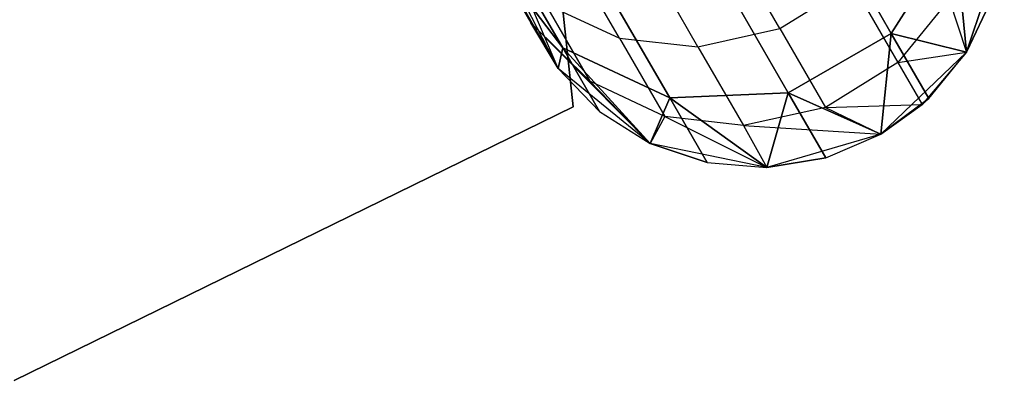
# Model space of a CAD drawing. Extents: x 0.3 to 7.1, y -3.38 to 3.38.
# Tile 213 of 256: x 5.05 to 5.45, y -3.04 to -2.9. Entities that reach past the tile are written whole.
import ezdxf

# ---------------------------------------------------------------- set-up
doc = ezdxf.new("R2010")
doc.units = 0
doc.header["$LTSCALE"] = 2.54
doc.layers.get('0').update_dxf_attribs({"linetype": 'CONTINUOUS'})

# ---------------------------------------------------------------- blocks, each defined once
blk = doc.blocks.new('SINGLES_B_BB_STL')
at = {"color": 0}
for p, q in [((5.40045, -2.90381, 16.54148), (5.35538, -2.82576, 16.12262)), ((5.40045, -2.90381, 16.54148), (5.35538, -2.82576, 16.12262)), ((5.35538, -2.82576, 12.13865), (5.40045, -2.90381, 11.71979)), ((5.35538, -2.82576, 12.13865), (5.40045, -2.90381, 11.71979)), ((5.26824, -2.90968, 16.55016), (5.22409, -2.83322, 16.13981)), ((5.26824, -2.90968, 16.55016), (5.22409, -2.83322, 16.13981)), ((5.22409, -2.83322, 12.12146), (5.26824, -2.90968, 11.71111)), ((5.22409, -2.83322, 12.12146), (5.26824, -2.90968, 11.71111)), ((5.359, -2.92774, 16.54148), (5.31393, -2.84969, 16.12262)), ((5.359, -2.92774, 16.54148), (5.31393, -2.84969, 16.12262)), ((5.31393, -2.84969, 12.13865), (5.359, -2.92774, 11.71979)), ((5.31393, -2.84969, 12.13865), (5.359, -2.92774, 11.71979)), ((5.31128, -2.92986, 16.54461), (5.26655, -2.85238, 16.12883)), ((5.31128, -2.92986, 16.54461), (5.26655, -2.85238, 16.12883)), ((5.26655, -2.85238, 12.13244), (5.31128, -2.92986, 11.71666)), ((5.26655, -2.85238, 12.13244), (5.31128, -2.92986, 11.71666)), ((5.35562, -2.90184, 39.65667), (5.32785, -2.85373, 39.8847)), ((5.35562, -2.90184, 39.65667), (5.32785, -2.85373, 39.8847)), ((5.29108, -2.90581, 39.65088), (5.26359, -2.85819, 39.87658)), ((5.29108, -2.90581, 39.65088), (5.26359, -2.85819, 39.87658)), ((5.32266, -2.9092, 39.65464), (5.29498, -2.86126, 39.88186)), ((5.32266, -2.9092, 39.65464), (5.29498, -2.86126, 39.88186)), ((5.40045, -2.90381, 16.54148), (5.42614, -2.86355, 16.54461)), ((5.40045, -2.90381, 16.54148), (5.42614, -2.86355, 16.54461)), ((5.42614, -2.86355, 11.71666), (5.40045, -2.90381, 11.71979)), ((5.42614, -2.86355, 11.71666), (5.40045, -2.90381, 11.71979)), ((5.43082, -2.91133, 16.96885), (5.42614, -2.86355, 16.54461)), ((5.43082, -2.91133, 16.96885), (5.42614, -2.86355, 16.54461)), ((5.42614, -2.86355, 11.71666), (5.43082, -2.91133, 11.29242)), ((5.42614, -2.86355, 11.71666), (5.43082, -2.91133, 11.29242)), ((5.23757, -2.86866, 39.63904), (5.25539, -2.89952, 39.41445)), ((5.23757, -2.86866, 39.63904), (5.25539, -2.89952, 39.41445)), ((5.26635, -2.91796, 39.09119), (5.24023, -2.86707, 39.41028)), ((5.24023, -2.86707, 39.41028), (5.25539, -2.89952, 39.41445)), ((5.24023, -2.86707, 39.41028), (5.25539, -2.89952, 39.41445)), ((5.26635, -2.91796, 39.09119), (5.24023, -2.86707, 39.41028)), ((5.44597, -2.86593, 1.7), (5.43082, -2.91133, 1.7)), ((5.43082, -2.91133, 16.96885), (5.44597, -2.86593, 39.09119)), ((5.44597, -2.86593, 39.09119), (5.43082, -2.91133, 39.09119)), ((5.43082, -2.91133, 16.96885), (5.44597, -2.86593, 39.09119)), ((5.44597, -2.86593, 1.7), (5.43082, -2.91133, 1.7)), ((5.44597, -2.86593, 39.09119), (5.43082, -2.91133, 39.09119)), ((5.26635, -2.91796, 16.96885), (5.23972, -2.87183, 16.55685)), ((5.26635, -2.91796, 16.96885), (5.23972, -2.87183, 16.55685)), ((5.23972, -2.87183, 16.55685), (5.26824, -2.90968, 16.55016)), ((5.23972, -2.87183, 16.55685), (5.26824, -2.90968, 16.55016)), ((5.26824, -2.90968, 11.71111), (5.23972, -2.87183, 11.70442)), ((5.23972, -2.87183, 11.70442), (5.26635, -2.91796, 11.29242)), ((5.23972, -2.87183, 11.70442), (5.26635, -2.91796, 11.29242)), ((5.26824, -2.90968, 11.71111), (5.23972, -2.87183, 11.70442)), ((5.26635, -2.91796, 1.7), (5.24759, -2.87393, 1.7)), ((5.26635, -2.91796, 39.09119), (5.24759, -2.87393, 39.09119)), ((5.26635, -2.91796, 11.29242), (5.24759, -2.87393, 1.7)), ((5.26635, -2.91796, 1.7), (5.24759, -2.87393, 1.7)), ((5.26635, -2.91796, 11.29242), (5.24759, -2.87393, 1.7)), ((5.26635, -2.91796, 39.09119), (5.24759, -2.87393, 39.09119)), ((5.35562, -2.90184, 39.65667), (5.38471, -2.88378, 39.65645)), ((5.35562, -2.90184, 39.65667), (5.38471, -2.88378, 39.65645)), ((5.38471, -2.88378, 39.65645), (5.4031, -2.91562, 39.42473)), ((5.38471, -2.88378, 39.65645), (5.4031, -2.91562, 39.42473)), ((5.27247, -2.93336, 1.9), (5.26754, -2.88779, 1.9)), ((5.26754, -2.88779, 1.7), (5.27247, -2.93336, 1.7)), ((5.26754, -2.88779, 1.7), (5.27247, -2.93336, 1.7)), ((5.27247, -2.93336, 1.9), (5.26754, -2.88779, 1.9)), ((5.26115, -2.89187, 39.64544), (5.29108, -2.90581, 39.65088)), ((5.26115, -2.89187, 39.64544), (5.29108, -2.90581, 39.65088)), ((5.26115, -2.89187, 39.64544), (5.27918, -2.92309, 39.41823)), ((5.26115, -2.89187, 39.64544), (5.27918, -2.92309, 39.41823)), ((5.42374, -2.89009, 39.42335), (5.4031, -2.91562, 39.42473)), ((5.42374, -2.89009, 39.42335), (5.4031, -2.91562, 39.42473)), ((5.42374, -2.89009, 39.42335), (5.43082, -2.91133, 39.09119)), ((5.42374, -2.89009, 39.42335), (5.43082, -2.91133, 39.09119)), ((5.43082, -2.91133, 16.96885), (5.44115, -2.88955, 16.96885)), ((5.43082, -2.91133, 16.96885), (5.44115, -2.88955, 16.96885)), ((5.43082, -2.91133, 11.29242), (5.44115, -2.88955, 11.29242)), ((5.44115, -2.88955, 11.29242), (5.43082, -2.91133, 1.7)), ((5.44115, -2.88955, 11.29242), (5.43082, -2.91133, 1.7)), ((5.43082, -2.91133, 11.29242), (5.44115, -2.88955, 11.29242)), ((5.2543, -2.89708, 16.96885), (5.26635, -2.91796, 39.09119)), ((5.2543, -2.89708, 16.96885), (5.26635, -2.91796, 39.09119)), ((5.27918, -2.92309, 39.41823), (5.25539, -2.89952, 39.41445)), ((5.25539, -2.89952, 39.41445), (5.30343, -2.94823, 39.09119)), ((5.27918, -2.92309, 39.41823), (5.25539, -2.89952, 39.41445)), ((5.26635, -2.91796, 39.09119), (5.25539, -2.89952, 39.41445)), ((5.26635, -2.91796, 39.09119), (5.25539, -2.89952, 39.41445)), ((5.25539, -2.89952, 39.41445), (5.30343, -2.94823, 39.09119)), ((5.32266, -2.9092, 39.65464), (5.35562, -2.90184, 39.65667)), ((5.32266, -2.9092, 39.65464), (5.35562, -2.90184, 39.65667)), ((5.35562, -2.90184, 39.65667), (5.37402, -2.93369, 39.42486)), ((5.35562, -2.90184, 39.65667), (5.37402, -2.93369, 39.42486)), ((5.359, -2.92774, 16.54148), (5.40045, -2.90381, 16.54148)), ((5.359, -2.92774, 16.54148), (5.40045, -2.90381, 16.54148)), ((5.40045, -2.90381, 11.71979), (5.359, -2.92774, 11.71979)), ((5.40045, -2.90381, 11.71979), (5.359, -2.92774, 11.71979)), ((5.3963, -2.94449, 16.96885), (5.40045, -2.90381, 16.54148)), ((5.3963, -2.94449, 16.96885), (5.40045, -2.90381, 16.54148)), ((5.40045, -2.90381, 11.71979), (5.3963, -2.94449, 11.29242)), ((5.40045, -2.90381, 11.71979), (5.3963, -2.94449, 11.29242)), ((5.43082, -2.91133, 16.96885), (5.40045, -2.90381, 16.54148)), ((5.41557, -2.93, 16.96885), (5.40045, -2.90381, 16.54148)), ((5.43082, -2.91133, 16.96885), (5.40045, -2.90381, 16.54148)), ((5.41557, -2.93, 16.96885), (5.40045, -2.90381, 16.54148)), ((5.40045, -2.90381, 11.71979), (5.43082, -2.91133, 11.29242)), ((5.40045, -2.90381, 11.71979), (5.43082, -2.91133, 11.29242)), ((5.40045, -2.90381, 11.71979), (5.41557, -2.93, 11.29242)), ((5.40045, -2.90381, 11.71979), (5.41557, -2.93, 11.29242)), ((5.29108, -2.90581, 39.65088), (5.32266, -2.9092, 39.65464)), ((5.29108, -2.90581, 39.65088), (5.32266, -2.9092, 39.65464)), ((5.29108, -2.90581, 39.65088), (5.30929, -2.93734, 39.42144)), ((5.29108, -2.90581, 39.65088), (5.30929, -2.93734, 39.42144)), ((5.32266, -2.9092, 39.65464), (5.34099, -2.94095, 39.42366)), ((5.32266, -2.9092, 39.65464), (5.34099, -2.94095, 39.42366)), ((5.26635, -2.91796, 16.96885), (5.26824, -2.90968, 16.55016)), ((5.26635, -2.91796, 16.96885), (5.26824, -2.90968, 16.55016)), ((5.26824, -2.90968, 11.71111), (5.26635, -2.91796, 11.29242)), ((5.26824, -2.90968, 11.71111), (5.26635, -2.91796, 11.29242)), ((5.30343, -2.94823, 16.96885), (5.26824, -2.90968, 16.55016)), ((5.26824, -2.90968, 16.55016), (5.31128, -2.92986, 16.54461)), ((5.28305, -2.93534, 16.96885), (5.26824, -2.90968, 16.55016)), ((5.30343, -2.94823, 16.96885), (5.26824, -2.90968, 16.55016)), ((5.28305, -2.93534, 16.96885), (5.26824, -2.90968, 16.55016)), ((5.26824, -2.90968, 16.55016), (5.31128, -2.92986, 16.54461)), ((5.31128, -2.92986, 11.71666), (5.26824, -2.90968, 11.71111)), ((5.26824, -2.90968, 11.71111), (5.30343, -2.94823, 11.29242)), ((5.26824, -2.90968, 11.71111), (5.30343, -2.94823, 11.29242)), ((5.26824, -2.90968, 11.71111), (5.28305, -2.93534, 11.29242)), ((5.26824, -2.90968, 11.71111), (5.28305, -2.93534, 11.29242)), ((5.31128, -2.92986, 11.71666), (5.26824, -2.90968, 11.71111)), ((5.43082, -2.91133, 1.7), (5.3963, -2.94449, 1.7)), ((5.43082, -2.91133, 11.29242), (5.3963, -2.94449, 1.7)), ((5.43082, -2.91133, 1.7), (5.3963, -2.94449, 1.7)), ((5.43082, -2.91133, 11.29242), (5.3963, -2.94449, 1.7)), ((5.4031, -2.91562, 39.42473), (5.43082, -2.91133, 39.09119)), ((5.4031, -2.91562, 39.42473), (5.43082, -2.91133, 39.09119)), ((5.43082, -2.91133, 39.09119), (5.41285, -2.93252, 39.09119)), ((5.43082, -2.91133, 39.09119), (5.41285, -2.93252, 39.09119)), ((5.41557, -2.93, 16.96885), (5.43082, -2.91133, 39.09119)), ((5.41557, -2.93, 16.96885), (5.43082, -2.91133, 39.09119)), ((5.41557, -2.93, 16.96885), (5.43082, -2.91133, 16.96885)), ((5.41557, -2.93, 16.96885), (5.43082, -2.91133, 16.96885)), ((5.41557, -2.93, 11.29242), (5.43082, -2.91133, 11.29242)), ((5.41557, -2.93, 11.29242), (5.43082, -2.91133, 11.29242)), ((5.43082, -2.91133, 16.96885), (5.43082, -2.91133, 39.09119)), ((5.43082, -2.91133, 16.96885), (5.43082, -2.91133, 39.09119)), ((5.43082, -2.91133, 11.29242), (5.43082, -2.91133, 1.7)), ((5.43082, -2.91133, 11.29242), (5.43082, -2.91133, 1.7)), ((5.4031, -2.91562, 39.42473), (5.37402, -2.93369, 39.42486)), ((5.4031, -2.91562, 39.42473), (5.37402, -2.93369, 39.42486)), ((5.4031, -2.91562, 39.42473), (5.41285, -2.93252, 39.09119)), ((5.4031, -2.91562, 39.42473), (5.41285, -2.93252, 39.09119)), ((5.30343, -2.94823, 1.7), (5.26635, -2.91796, 1.7)), ((5.26635, -2.91796, 16.96885), (5.26635, -2.91796, 39.09119)), ((5.26635, -2.91796, 16.96885), (5.26635, -2.91796, 39.09119)), ((5.26635, -2.91796, 16.96885), (5.28305, -2.93534, 16.96885)), ((5.28305, -2.93534, 16.96885), (5.26635, -2.91796, 39.09119)), ((5.28305, -2.93534, 16.96885), (5.26635, -2.91796, 39.09119)), ((5.30343, -2.94823, 39.09119), (5.26635, -2.91796, 39.09119)), ((5.26635, -2.91796, 16.96885), (5.28305, -2.93534, 16.96885)), ((5.26635, -2.91796, 11.29242), (5.28305, -2.93534, 11.29242)), ((5.26635, -2.91796, 1.7), (5.26635, -2.91796, 11.29242)), ((5.30343, -2.94823, 11.29242), (5.26635, -2.91796, 1.7)), ((5.30343, -2.94823, 1.7), (5.26635, -2.91796, 1.7)), ((5.30343, -2.94823, 11.29242), (5.26635, -2.91796, 1.7)), ((5.28305, -2.93534, 11.29242), (5.26635, -2.91796, 1.7)), ((5.28305, -2.93534, 11.29242), (5.26635, -2.91796, 1.7)), ((5.26635, -2.91796, 11.29242), (5.28305, -2.93534, 11.29242)), ((5.26635, -2.91796, 1.7), (5.26635, -2.91796, 11.29242)), ((5.30343, -2.94823, 39.09119), (5.26635, -2.91796, 39.09119)), ((5.30929, -2.93734, 39.42144), (5.27918, -2.92309, 39.41823)), ((5.27918, -2.92309, 39.41823), (5.30343, -2.94823, 39.09119)), ((5.27918, -2.92309, 39.41823), (5.30343, -2.94823, 39.09119)), ((5.30929, -2.93734, 39.42144), (5.27918, -2.92309, 39.41823)), ((5.31128, -2.92986, 16.54461), (5.359, -2.92774, 16.54148)), ((5.31128, -2.92986, 16.54461), (5.359, -2.92774, 16.54148)), ((5.359, -2.92774, 11.71979), (5.31128, -2.92986, 11.71666)), ((5.359, -2.92774, 11.71979), (5.31128, -2.92986, 11.71666)), ((5.35033, -2.9578, 16.96885), (5.359, -2.92774, 16.54148)), ((5.35033, -2.9578, 16.96885), (5.359, -2.92774, 16.54148)), ((5.359, -2.92774, 11.71979), (5.35033, -2.9578, 11.29242)), ((5.359, -2.92774, 11.71979), (5.35033, -2.9578, 11.29242)), ((5.3963, -2.94449, 16.96885), (5.359, -2.92774, 16.54148)), ((5.37412, -2.95394, 16.96885), (5.359, -2.92774, 16.54148)), ((5.3963, -2.94449, 16.96885), (5.359, -2.92774, 16.54148)), ((5.37412, -2.95394, 16.96885), (5.359, -2.92774, 16.54148)), ((5.359, -2.92774, 11.71979), (5.3963, -2.94449, 11.29242)), ((5.359, -2.92774, 11.71979), (5.3963, -2.94449, 11.29242)), ((5.359, -2.92774, 11.71979), (5.37412, -2.95394, 11.29242)), ((5.359, -2.92774, 11.71979), (5.37412, -2.95394, 11.29242)), ((5.30343, -2.94823, 16.96885), (5.31128, -2.92986, 16.54461)), ((5.30343, -2.94823, 16.96885), (5.31128, -2.92986, 16.54461)), ((5.31128, -2.92986, 11.71666), (5.30343, -2.94823, 11.29242)), ((5.31128, -2.92986, 11.71666), (5.30343, -2.94823, 11.29242)), ((5.35033, -2.9578, 16.96885), (5.31128, -2.92986, 16.54461)), ((5.3263, -2.95586, 16.96885), (5.31128, -2.92986, 16.54461)), ((5.35033, -2.9578, 16.96885), (5.31128, -2.92986, 16.54461)), ((5.3263, -2.95586, 16.96885), (5.31128, -2.92986, 16.54461)), ((5.31128, -2.92986, 11.71666), (5.35033, -2.9578, 11.29242)), ((5.31128, -2.92986, 11.71666), (5.35033, -2.9578, 11.29242)), ((5.31128, -2.92986, 11.71666), (5.3263, -2.95586, 11.29242)), ((5.31128, -2.92986, 11.71666), (5.3263, -2.95586, 11.29242)), ((5.37402, -2.93369, 39.42486), (5.41285, -2.93252, 39.09119)), ((5.37402, -2.93369, 39.42486), (5.41285, -2.93252, 39.09119)), ((5.3963, -2.94449, 16.96885), (5.41557, -2.93, 16.96885)), ((5.3963, -2.94449, 16.96885), (5.41557, -2.93, 16.96885)), ((5.3963, -2.94449, 11.29242), (5.41557, -2.93, 11.29242)), ((5.41557, -2.93, 11.29242), (5.3963, -2.94449, 1.7)), ((5.41557, -2.93, 11.29242), (5.3963, -2.94449, 1.7)), ((5.3963, -2.94449, 11.29242), (5.41557, -2.93, 11.29242)), ((5.3963, -2.94449, 16.96885), (5.41285, -2.93252, 39.09119)), ((5.41285, -2.93252, 39.09119), (5.3963, -2.94449, 39.09119)), ((5.3963, -2.94449, 16.96885), (5.41285, -2.93252, 39.09119)), ((5.41285, -2.93252, 39.09119), (5.3963, -2.94449, 39.09119)), ((5.41557, -2.93, 16.96885), (5.41285, -2.93252, 39.09119)), ((5.41557, -2.93, 16.96885), (5.41285, -2.93252, 39.09119)), ((5.04734, -3.04362, 1.7), (5.27247, -2.93336, 1.7)), ((5.27247, -2.93336, 1.9), (5.04734, -3.04362, 1.9)), ((5.27247, -2.93336, 1.9), (5.04734, -3.04362, 1.9)), ((5.04734, -3.04362, 1.7), (5.27247, -2.93336, 1.7)), ((5.27247, -2.93336, 1.7), (5.27247, -2.93336, 1.9)), ((5.27247, -2.93336, 1.7), (5.27247, -2.93336, 1.9)), ((5.28305, -2.93534, 16.96885), (5.30343, -2.94823, 39.09119)), ((5.28305, -2.93534, 16.96885), (5.30343, -2.94823, 16.96885)), ((5.28305, -2.93534, 16.96885), (5.30343, -2.94823, 39.09119)), ((5.28305, -2.93534, 16.96885), (5.30343, -2.94823, 16.96885)), ((5.28305, -2.93534, 11.29242), (5.30343, -2.94823, 11.29242)), ((5.28305, -2.93534, 11.29242), (5.30343, -2.94823, 11.29242)), ((5.37402, -2.93369, 39.42486), (5.34099, -2.94095, 39.42366)), ((5.37402, -2.93369, 39.42486), (5.34099, -2.94095, 39.42366)), ((5.37402, -2.93369, 39.42486), (5.3963, -2.94449, 39.09119)), ((5.37402, -2.93369, 39.42486), (5.3963, -2.94449, 39.09119)), ((5.30929, -2.93734, 39.42144), (5.30343, -2.94823, 39.09119)), ((5.30929, -2.93734, 39.42144), (5.30343, -2.94823, 39.09119)), ((5.34099, -2.94095, 39.42366), (5.30929, -2.93734, 39.42144)), ((5.30929, -2.93734, 39.42144), (5.35033, -2.9578, 39.09119)), ((5.30929, -2.93734, 39.42144), (5.35033, -2.9578, 39.09119)), ((5.34099, -2.94095, 39.42366), (5.30929, -2.93734, 39.42144)), ((5.34099, -2.94095, 39.42366), (5.3963, -2.94449, 39.09119)), ((5.34099, -2.94095, 39.42366), (5.3963, -2.94449, 39.09119)), ((5.34099, -2.94095, 39.42366), (5.35033, -2.9578, 39.09119)), ((5.34099, -2.94095, 39.42366), (5.35033, -2.9578, 39.09119)), ((5.3963, -2.94449, 1.7), (5.35033, -2.9578, 1.7)), ((5.3963, -2.94449, 39.09119), (5.35033, -2.9578, 39.09119)), ((5.3963, -2.94449, 11.29242), (5.35033, -2.9578, 1.7)), ((5.3963, -2.94449, 1.7), (5.35033, -2.9578, 1.7)), ((5.3963, -2.94449, 11.29242), (5.35033, -2.9578, 1.7)), ((5.3963, -2.94449, 39.09119), (5.35033, -2.9578, 39.09119)), ((5.37412, -2.95394, 16.96885), (5.3963, -2.94449, 39.09119)), ((5.37412, -2.95394, 16.96885), (5.3963, -2.94449, 39.09119)), ((5.37412, -2.95394, 16.96885), (5.3963, -2.94449, 16.96885)), ((5.37412, -2.95394, 16.96885), (5.3963, -2.94449, 16.96885)), ((5.37412, -2.95394, 11.29242), (5.3963, -2.94449, 11.29242)), ((5.37412, -2.95394, 11.29242), (5.3963, -2.94449, 11.29242)), ((5.3963, -2.94449, 16.96885), (5.3963, -2.94449, 39.09119)), ((5.3963, -2.94449, 16.96885), (5.3963, -2.94449, 39.09119)), ((5.3963, -2.94449, 11.29242), (5.3963, -2.94449, 1.7)), ((5.3963, -2.94449, 11.29242), (5.3963, -2.94449, 1.7)), ((5.35033, -2.9578, 1.7), (5.30343, -2.94823, 1.7)), ((5.30343, -2.94823, 16.96885), (5.30343, -2.94823, 39.09119)), ((5.30343, -2.94823, 16.96885), (5.30343, -2.94823, 39.09119)), ((5.30343, -2.94823, 16.96885), (5.3263, -2.95586, 16.96885)), ((5.3263, -2.95586, 16.96885), (5.30343, -2.94823, 39.09119)), ((5.3263, -2.95586, 16.96885), (5.30343, -2.94823, 39.09119)), ((5.35033, -2.9578, 39.09119), (5.30343, -2.94823, 39.09119)), ((5.30343, -2.94823, 16.96885), (5.3263, -2.95586, 16.96885)), ((5.30343, -2.94823, 11.29242), (5.3263, -2.95586, 11.29242)), ((5.35033, -2.9578, 1.7), (5.30343, -2.94823, 1.7)), ((5.35033, -2.9578, 11.29242), (5.30343, -2.94823, 1.7)), ((5.3263, -2.95586, 11.29242), (5.30343, -2.94823, 1.7)), ((5.35033, -2.9578, 11.29242), (5.30343, -2.94823, 1.7)), ((5.3263, -2.95586, 11.29242), (5.30343, -2.94823, 1.7)), ((5.30343, -2.94823, 11.29242), (5.3263, -2.95586, 11.29242)), ((5.30343, -2.94823, 11.29242), (5.30343, -2.94823, 1.7)), ((5.30343, -2.94823, 11.29242), (5.30343, -2.94823, 1.7)), ((5.35033, -2.9578, 39.09119), (5.30343, -2.94823, 39.09119)), ((5.3263, -2.95586, 16.96885), (5.35033, -2.9578, 39.09119)), ((5.3263, -2.95586, 16.96885), (5.35033, -2.9578, 16.96885)), ((5.3263, -2.95586, 16.96885), (5.35033, -2.9578, 39.09119)), ((5.3263, -2.95586, 16.96885), (5.35033, -2.9578, 16.96885)), ((5.3263, -2.95586, 11.29242), (5.35033, -2.9578, 11.29242)), ((5.3263, -2.95586, 11.29242), (5.35033, -2.9578, 11.29242)), ((5.35033, -2.9578, 16.96885), (5.37412, -2.95394, 16.96885)), ((5.37412, -2.95394, 16.96885), (5.35033, -2.9578, 39.09119)), ((5.37412, -2.95394, 16.96885), (5.35033, -2.9578, 39.09119)), ((5.35033, -2.9578, 16.96885), (5.37412, -2.95394, 16.96885)), ((5.35033, -2.9578, 11.29242), (5.37412, -2.95394, 11.29242)), ((5.37412, -2.95394, 11.29242), (5.35033, -2.9578, 1.7)), ((5.37412, -2.95394, 11.29242), (5.35033, -2.9578, 1.7)), ((5.35033, -2.9578, 11.29242), (5.37412, -2.95394, 11.29242)), ((5.35033, -2.9578, 16.96885), (5.35033, -2.9578, 39.09119)), ((5.35033, -2.9578, 16.96885), (5.35033, -2.9578, 39.09119)), ((5.35033, -2.9578, 1.7), (5.35033, -2.9578, 11.29242)), ((5.35033, -2.9578, 1.7), (5.35033, -2.9578, 11.29242))]:
    blk.add_line(p, q, dxfattribs=at)

msp = doc.modelspace()

# ---------------------------------------------------------------- block references
at = {"color": 0}
msp.add_blockref('SINGLES_B_BB_STL', (0, 0), dxfattribs=at)

doc.saveas('drawing.dxf')
